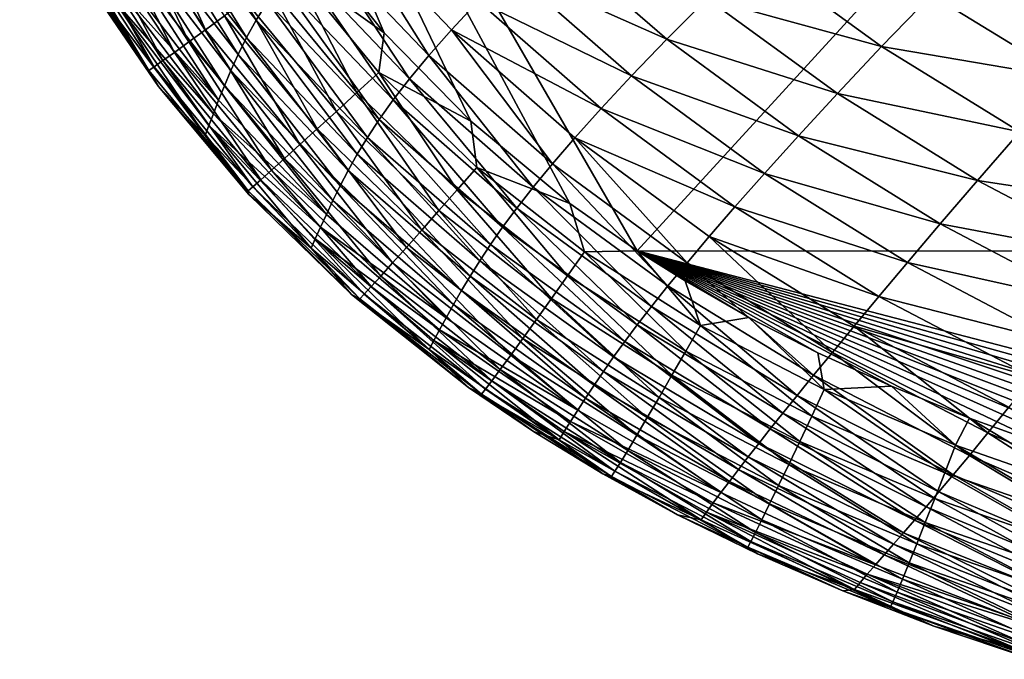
# Model space of a CAD drawing. Header units: metres. Extents: x -104 to 104, y -68 to 90.
# Tile 1 of 256: x -103.04 to -98.25, y 37.81 to 40.92. Entities that reach past the tile are written whole.
import ezdxf

# ---------------------------------------------------------------- set-up
doc = ezdxf.new("R2010")
doc.units = ezdxf.units.M
doc.layers.add('solid_FIT-BATH-153_SW0002', color=7, linetype='CONTINUOUS')

msp = doc.modelspace()

# ---------------------------------------------------------------- linework, layer by layer
at = {"layer": 'solid_FIT-BATH-153_SW0002'}
for points in [[(-103.038216, 44.994091, 16.791105), (-100.364395, 40.026451, 16.770306), (-100.03669, 39.797356, 16.765186)], [(-95.280121, 44.993069, 16.665369), (-103.038216, 44.994091, 16.791105), (-100.03669, 39.797356, 16.765186)], [(-103.038216, 44.994091, 16.791105), (-100.845375, 40.426582, 16.777548), (-100.364395, 40.026451, 16.770306)], [(-103.038216, 44.994091, 16.791105), (-101.267403, 40.855774, 16.783504), (-100.845375, 40.426582, 16.777548)], [(-103.038216, 44.994091, 16.791105), (-101.643272, 41.330116, 16.78828), (-101.267403, 40.855774, 16.783504)], [(-95.280121, 44.993069, 16.665369), (-100.03669, 39.797356, 16.765186), (-92.533394, 39.791527, 16.643263)], [(-102.31881, 41.626659, -4.412548), (-101.888649, 40.917351, -2.8502), (-102.371185, 41.536411, -2.840956)], [(-102.31881, 41.626659, -4.412548), (-101.833771, 41.006664, -4.423622), (-101.888649, 40.917351, -2.8502)], [(-102.534958, 41.479733, 16.551115), (-102.13533, 40.870811, 16.546461), (-102.436287, 41.537014, 16.63578)], [(-102.13533, 40.870811, 16.546461), (-102.043198, 40.937996, 16.63125), (-102.436287, 41.537014, 16.63578)], [(-102.371185, 41.536411, -2.840956), (-101.935333, 40.83263, -1.178456), (-102.414864, 41.450207, -1.170857)], [(-102.371185, 41.536411, -2.840956), (-101.888649, 40.917351, -2.8502), (-101.935333, 40.83263, -1.178456)], [(-102.622238, 41.429207, 16.45141), (-102.21685, 40.811584, 16.446646), (-102.534958, 41.479733, 16.551115)], [(-102.21685, 40.811584, 16.446646), (-102.13533, 40.870811, 16.546461), (-102.534958, 41.479733, 16.551115)], [(-102.414864, 41.450207, -1.170857), (-101.975815, 40.751408, 0.593283), (-102.451942, 41.367142, 0.59943)], [(-102.414864, 41.450207, -1.170857), (-101.935333, 40.83263, -1.178456), (-101.975815, 40.751408, 0.593283)], [(-101.484871, 41.440636, -9.773919), (-101.050568, 40.745869, -8.591934), (-101.59626, 41.317554, -8.573804)], [(-101.484871, 41.440636, -9.773919), (-100.939972, 40.871277, -9.794587), (-101.050568, 40.745869, -8.591934)], [(-100.810158, 41.010426, -10.909739), (-100.939972, 40.871277, -9.794587), (-101.484871, 41.440636, -9.773919)], [(-102.696701, 41.386253, 16.338289), (-102.286438, 40.76128, 16.333426), (-102.622238, 41.429207, 16.45141)], [(-102.286438, 40.76128, 16.333426), (-102.21685, 40.811584, 16.446646), (-102.622238, 41.429207, 16.45141)], [(-102.801537, 41.326359, 16.078276), (-102.384506, 40.69128, 16.073261), (-102.756943, 41.3517, 16.213371)], [(-102.756943, 41.3517, 16.213371), (-102.342758, 40.72086, 16.208422), (-102.696701, 41.386253, 16.338289)], [(-102.384506, 40.69128, 16.073261), (-102.342758, 40.72086, 16.208422), (-102.756943, 41.3517, 16.213371)], [(-102.342758, 40.72086, 16.208422), (-102.286438, 40.76128, 16.333426), (-102.696701, 41.386253, 16.338289)], [(-102.451942, 41.367142, 0.59943), (-102.011375, 40.673485, 2.466061), (-102.483841, 41.287182, 2.470972)], [(-102.451942, 41.367142, 0.59943), (-101.975815, 40.751408, 0.593283), (-102.011375, 40.673485, 2.466061)], [(-102.829063, 41.31105, 15.934624), (-102.410339, 40.673508, 15.929563), (-102.801537, 41.326359, 16.078276)], [(-102.766052, 41.18565, 15.783515), (-102.410339, 40.673508, 15.929563), (-102.829063, 41.31105, 15.934624)], [(-102.410339, 40.673508, 15.929563), (-102.384506, 40.69128, 16.073261), (-102.801537, 41.326359, 16.078276)], [(-101.71637, 41.177696, 16.77923), (-101.267403, 40.855774, 16.783504), (-101.643272, 41.330116, 16.78828)], [(-101.59626, 41.317554, -8.573804), (-101.144386, 40.632572, -7.299209), (-101.689941, 41.205223, -7.283437)], [(-101.59626, 41.317554, -8.573804), (-101.050568, 40.745869, -8.591934), (-101.144386, 40.632572, -7.299209)], [(-100.48291, 41.336277, -12.888273), (-99.893822, 40.825092, -12.917163), (-100.65863, 41.16489, -11.940072)], [(-99.697624, 41.023067, -13.788535), (-99.893822, 40.825092, -12.917163), (-100.48291, 41.336277, -12.888273)], [(-102.483841, 41.287182, 2.470972), (-102.043137, 40.598866, 4.440826), (-102.51178, 41.210491, 4.444737)], [(-102.483841, 41.287182, 2.470972), (-102.011375, 40.673485, 2.466061), (-102.043137, 40.598866, 4.440826)], [(-102.51178, 41.210491, 4.444737), (-102.071602, 40.528347, 6.518339), (-102.536453, 41.137989, 6.521479)], [(-102.51178, 41.210491, 4.444737), (-102.043137, 40.598866, 4.440826), (-102.071602, 40.528347, 6.518339)], [(-101.689941, 41.205223, -7.283437), (-101.223724, 40.529655, -5.914306), (-101.768326, 41.102108, -5.900706)], [(-101.689941, 41.205223, -7.283437), (-101.144386, 40.632572, -7.299209), (-101.223724, 40.529655, -5.914306)], [(-99.474007, 41.242584, -14.582956), (-98.849403, 40.788864, -14.616604), (-99.697624, 41.023067, -13.788535)], [(-98.606941, 41.040806, -15.338607), (-98.849403, 40.788864, -14.616604), (-99.474007, 41.242584, -14.582956)], [(-102.766052, 41.18565, 15.783515), (-102.363922, 40.594528, 15.778583), (-102.410339, 40.673508, 15.929563)], [(-102.591995, 40.962463, 13.375382), (-102.363922, 40.594528, 15.778583), (-102.766052, 41.18565, 15.783515)], [(-101.83239, 41.0924, 16.749258), (-101.399048, 40.566002, 16.743547), (-101.71637, 41.177696, 16.77923)], [(-101.71637, 41.177696, 16.77923), (-101.293037, 40.663441, 16.773685), (-101.267403, 40.855774, 16.783504)], [(-101.399048, 40.566002, 16.743547), (-101.293037, 40.663441, 16.773685), (-101.71637, 41.177696, 16.77923)], [(-100.65863, 41.16489, -11.940072), (-100.064743, 40.647499, -11.966266), (-100.810158, 41.010426, -10.909739)], [(-99.893822, 40.825092, -12.917163), (-100.064743, 40.647499, -11.966266), (-100.65863, 41.16489, -11.940072)], [(-102.536453, 41.137989, 6.521479), (-102.071602, 40.528347, 6.518339), (-102.55822, 41.070957, 8.701846)], [(-102.55822, 41.070957, 8.701846), (-102.096985, 40.463093, 8.699271), (-102.577019, 41.011391, 10.986369)], [(-102.071602, 40.528347, 6.518339), (-102.096985, 40.463093, 8.699271), (-102.55822, 41.070957, 8.701846)], [(-101.94178, 41.01218, 16.69939), (-101.499031, 40.474388, 16.693535), (-101.83239, 41.0924, 16.749258)], [(-101.768326, 41.102108, -5.900706), (-101.290848, 40.435379, -4.435231), (-101.833771, 41.006664, -4.423622)], [(-101.499031, 40.474388, 16.693535), (-101.399048, 40.566002, 16.743547), (-101.83239, 41.0924, 16.749258)], [(-101.768326, 41.102108, -5.900706), (-101.223724, 40.529655, -5.914306), (-101.290848, 40.435379, -4.435231)], [(-102.577019, 41.011391, 10.986369), (-102.13662, 40.357254, 13.373617), (-102.591995, 40.962463, 13.375382)], [(-102.577019, 41.011391, 10.986369), (-102.119019, 40.405022, 10.984212), (-102.13662, 40.357254, 13.373617)], [(-102.096985, 40.463093, 8.699271), (-102.119019, 40.405022, 10.984212), (-102.577019, 41.011391, 10.986369)], [(-102.043198, 40.937996, 16.63125), (-101.591766, 40.389687, 16.625273), (-101.94178, 41.01218, 16.69939)], [(-101.591766, 40.389687, 16.625273), (-101.499031, 40.474388, 16.693535), (-101.94178, 41.01218, 16.69939)], [(-100.810158, 41.010426, -10.909739), (-100.212746, 40.488556, -10.933232), (-100.939972, 40.871277, -9.794587)], [(-100.064743, 40.647499, -11.966266), (-100.212746, 40.488556, -10.933232), (-100.810158, 41.010426, -10.909739)], [(-99.697624, 41.023067, -13.788535), (-99.064468, 40.560452, -13.819736), (-99.893822, 40.825092, -12.917163)], [(-98.849403, 40.788864, -14.616604), (-99.064468, 40.560452, -13.819736), (-99.697624, 41.023067, -13.788535)], [(-98.606941, 41.040806, -15.338607), (-97.94619, 40.635822, -15.373417), (-98.849403, 40.788864, -14.616604)], [(-97.687859, 40.922585, -16.02429), (-97.94619, 40.635822, -15.373417), (-98.606941, 41.040806, -15.338607)], [(-102.591995, 40.962463, 13.375382), (-102.13662, 40.357254, 13.373617), (-102.363922, 40.594528, 15.778583)], [(-101.833771, 41.006664, -4.423622), (-101.34803, 40.348, -2.859993), (-101.888649, 40.917351, -2.8502)], [(-101.833771, 41.006664, -4.423622), (-101.290848, 40.435379, -4.435231), (-101.34803, 40.348, -2.859993)], [(-102.13533, 40.870811, 16.546461), (-101.676048, 40.312996, 16.54038), (-102.043198, 40.937996, 16.63125)], [(-101.676048, 40.312996, 16.54038), (-101.591766, 40.389687, 16.625273), (-102.043198, 40.937996, 16.63125)], [(-101.888649, 40.917351, -2.8502), (-101.39753, 40.26577, -1.186602), (-101.935333, 40.83263, -1.178456)], [(-101.888649, 40.917351, -2.8502), (-101.34803, 40.348, -2.859993), (-101.39753, 40.26577, -1.186602)], [(-102.21685, 40.811584, 16.446646), (-101.750664, 40.245415, 16.440483), (-102.13533, 40.870811, 16.546461)], [(-101.750664, 40.245415, 16.440483), (-101.676048, 40.312996, 16.54038), (-102.13533, 40.870811, 16.546461)], [(-100.939972, 40.871277, -9.794587), (-100.449554, 40.219711, -8.610298), (-101.050568, 40.745869, -8.591934)], [(-100.939972, 40.871277, -9.794587), (-100.340218, 40.346531, -9.815448), (-100.449554, 40.219711, -8.610298)], [(-100.212746, 40.488556, -10.933232), (-100.340218, 40.346531, -9.815448), (-100.939972, 40.871277, -9.794587)], [(-101.935333, 40.83263, -1.178456), (-101.441238, 40.187405, 0.586609), (-101.975815, 40.751408, 0.593283)], [(-101.935333, 40.83263, -1.178456), (-101.39753, 40.26577, -1.186602), (-101.441238, 40.187405, 0.586609)], [(-101.293037, 40.663441, 16.773685), (-100.845375, 40.426582, 16.777548), (-101.267403, 40.855774, 16.783504)], [(-99.893822, 40.825092, -12.917163), (-99.253677, 40.35548, -12.945748), (-100.064743, 40.647499, -11.966266)], [(-99.064468, 40.560452, -13.819736), (-99.253677, 40.35548, -12.945748), (-99.893822, 40.825092, -12.917163)], [(-102.286438, 40.76128, 16.333426), (-101.8144, 40.188038, 16.327206), (-102.21685, 40.811584, 16.446646)], [(-101.8144, 40.188038, 16.327206), (-101.750664, 40.245415, 16.440483), (-102.21685, 40.811584, 16.446646)], [(-98.849403, 40.788864, -14.616604), (-98.177475, 40.374279, -14.649368), (-99.064468, 40.560452, -13.819736)], [(-97.94619, 40.635822, -15.373417), (-98.177475, 40.374279, -14.649368), (-98.849403, 40.788864, -14.616604)], [(-102.384506, 40.69128, 16.073261), (-101.904411, 40.108288, 16.066994), (-102.342758, 40.72086, 16.208422)], [(-102.342758, 40.72086, 16.208422), (-101.866058, 40.141964, 16.202168), (-102.286438, 40.76128, 16.333426)], [(-101.904411, 40.108288, 16.066994), (-101.866058, 40.141964, 16.202168), (-102.342758, 40.72086, 16.208422)], [(-101.866058, 40.141964, 16.202168), (-101.8144, 40.188038, 16.327206), (-102.286438, 40.76128, 16.333426)], [(-101.975815, 40.751408, 0.593283), (-101.480301, 40.112534, 2.460661), (-102.011375, 40.673485, 2.466061)], [(-101.975815, 40.751408, 0.593283), (-101.441238, 40.187405, 0.586609), (-101.480301, 40.112534, 2.460661)], [(-101.050568, 40.745869, -8.591934), (-100.543091, 40.106331, -7.315273), (-101.144386, 40.632572, -7.299209)], [(-101.050568, 40.745869, -8.591934), (-100.449554, 40.219711, -8.610298), (-100.543091, 40.106331, -7.315273)], [(-102.410339, 40.673508, 15.929563), (-101.928253, 40.088104, 15.923308), (-102.384506, 40.69128, 16.073261)], [(-102.363922, 40.594528, 15.778583), (-101.928253, 40.088104, 15.923308), (-102.410339, 40.673508, 15.929563)], [(-101.928253, 40.088104, 15.923308), (-101.904411, 40.108288, 16.066994), (-102.384506, 40.69128, 16.073261)], [(-102.011375, 40.673485, 2.466061), (-101.515709, 40.040997, 4.436479), (-102.043137, 40.598866, 4.440826)], [(-102.011375, 40.673485, 2.466061), (-101.480301, 40.112534, 2.460661), (-101.515709, 40.040997, 4.436479)], [(-101.399048, 40.566002, 16.743547), (-100.911499, 40.093536, 16.736483), (-101.293037, 40.663441, 16.773685)], [(-101.293037, 40.663441, 16.773685), (-100.816803, 40.201744, 16.766798), (-100.845375, 40.426582, 16.777548)], [(-100.911499, 40.093536, 16.736483), (-100.816803, 40.201744, 16.766798), (-101.293037, 40.663441, 16.773685)], [(-101.144386, 40.632572, -7.299209), (-100.623024, 40.004482, -5.928262), (-101.223724, 40.529655, -5.914306)], [(-101.144386, 40.632572, -7.299209), (-100.543091, 40.106331, -7.315273), (-100.623024, 40.004482, -5.928262)], [(-100.064743, 40.647499, -11.966266), (-99.419067, 40.172695, -11.992191), (-100.212746, 40.488556, -10.933232)], [(-99.253677, 40.35548, -12.945748), (-99.419067, 40.172695, -11.992191), (-100.064743, 40.647499, -11.966266)], [(-102.363922, 40.594528, 15.778583), (-101.923988, 40.070419, 15.77289), (-101.928253, 40.088104, 15.923308)], [(-102.13662, 40.357254, 13.373617), (-101.923988, 40.070419, 15.77289), (-102.363922, 40.594528, 15.778583)], [(-102.043137, 40.598866, 4.440826), (-101.547821, 39.973438, 6.514826), (-102.071602, 40.528347, 6.518339)], [(-102.043137, 40.598866, 4.440826), (-101.515709, 40.040997, 4.436479), (-101.547821, 39.973438, 6.514826)], [(-101.499031, 40.474388, 16.693535), (-101.000847, 39.991802, 16.686331), (-101.399048, 40.566002, 16.743547)], [(-101.000847, 39.991802, 16.686331), (-100.911499, 40.093536, 16.736483), (-101.399048, 40.566002, 16.743547)], [(-101.223724, 40.529655, -5.914306), (-100.69149, 39.912228, -4.44726), (-101.290848, 40.435379, -4.435231)], [(-101.223724, 40.529655, -5.914306), (-100.623024, 40.004482, -5.928262), (-100.69149, 39.912228, -4.44726)], [(-99.064468, 40.560452, -13.819736), (-98.383087, 40.138153, -13.850078), (-99.253677, 40.35548, -12.945748)], [(-98.177475, 40.374279, -14.649368), (-98.383087, 40.138153, -13.850078), (-99.064468, 40.560452, -13.819736)], [(-102.071602, 40.528347, 6.518339), (-101.547821, 39.973438, 6.514826), (-102.096985, 40.463093, 8.699271)], [(-100.212746, 40.488556, -10.933232), (-99.562897, 40.010227, -10.956517), (-100.340218, 40.346531, -9.815448)], [(-99.419067, 40.172695, -11.992191), (-99.562897, 40.010227, -10.956517), (-100.212746, 40.488556, -10.933232)], [(-102.096985, 40.463093, 8.699271), (-101.576675, 39.910892, 8.696391), (-102.119019, 40.405022, 10.984212)], [(-101.547821, 39.973438, 6.514826), (-101.576675, 39.910892, 8.696391), (-102.096985, 40.463093, 8.699271)], [(-101.591766, 40.389687, 16.625273), (-101.083778, 39.897758, 16.617964), (-101.499031, 40.474388, 16.693535)], [(-101.083778, 39.897758, 16.617964), (-101.000847, 39.991802, 16.686331), (-101.499031, 40.474388, 16.693535)], [(-101.290848, 40.435379, -4.435231), (-100.750656, 39.827621, -2.870258), (-101.34803, 40.348, -2.859993)], [(-101.290848, 40.435379, -4.435231), (-100.69149, 39.912228, -4.44726), (-100.750656, 39.827621, -2.870258)], [(-102.119019, 40.405022, 10.984212), (-101.621956, 39.809227, 13.371684), (-102.13662, 40.357254, 13.373617)], [(-102.119019, 40.405022, 10.984212), (-101.601807, 39.855145, 10.981818), (-101.621956, 39.809227, 13.371684)], [(-101.576675, 39.910892, 8.696391), (-101.601807, 39.855145, 10.981818), (-102.119019, 40.405022, 10.984212)], [(-101.676048, 40.312996, 16.54038), (-101.159195, 39.812614, 16.533003), (-101.591766, 40.389687, 16.625273)], [(-101.159195, 39.812614, 16.533003), (-101.083778, 39.897758, 16.617964), (-101.591766, 40.389687, 16.625273)], [(-100.816803, 40.201744, 16.766798), (-100.364395, 40.026451, 16.770306), (-100.845375, 40.426582, 16.777548)], [(-102.13662, 40.357254, 13.373617), (-101.621956, 39.809227, 13.371684), (-101.923988, 40.070419, 15.77289)], [(-101.34803, 40.348, -2.859993), (-100.802673, 39.74873, -1.195251), (-101.39753, 40.26577, -1.186602)], [(-101.34803, 40.348, -2.859993), (-100.750656, 39.827621, -2.870258), (-100.802673, 39.74873, -1.195251)], [(-100.340218, 40.346531, -9.815448), (-99.79496, 39.738838, -8.628637), (-100.449554, 40.219711, -8.610298)], [(-100.340218, 40.346531, -9.815448), (-99.687431, 39.866222, -9.836183), (-99.79496, 39.738838, -8.628637)], [(-99.562897, 40.010227, -10.956517), (-99.687431, 39.866222, -9.836183), (-100.340218, 40.346531, -9.815448)], [(-99.253677, 40.35548, -12.945748), (-98.564468, 39.927292, -12.973534), (-99.419067, 40.172695, -11.992191)], [(-98.383087, 40.138153, -13.850078), (-98.564468, 39.927292, -12.973534), (-99.253677, 40.35548, -12.945748)], [(-98.177475, 40.374279, -14.649368), (-97.461449, 39.998093, -14.680662), (-98.383087, 40.138153, -13.850078)], [(-101.750664, 40.245415, 16.440483), (-101.226021, 39.737595, 16.433069), (-101.676048, 40.312996, 16.54038)], [(-101.226021, 39.737595, 16.433069), (-101.159195, 39.812614, 16.533003), (-101.676048, 40.312996, 16.54038)], [(-101.8144, 40.188038, 16.327206), (-101.28318, 39.673904, 16.319786), (-101.750664, 40.245415, 16.440483)], [(-101.28318, 39.673904, 16.319786), (-101.226021, 39.737595, 16.433069), (-101.750664, 40.245415, 16.440483)], [(-101.39753, 40.26577, -1.186602), (-100.849304, 39.674076, 0.579428), (-101.441238, 40.187405, 0.586609)], [(-101.39753, 40.26577, -1.186602), (-100.802673, 39.74873, -1.195251), (-100.849304, 39.674076, 0.579428)], [(-100.911499, 40.093536, 16.736483), (-100.376236, 39.674923, 16.728268), (-100.816803, 40.201744, 16.766798)], [(-100.816803, 40.201744, 16.766798), (-100.293327, 39.792171, 16.75876), (-100.364395, 40.026451, 16.770306)], [(-100.376236, 39.674923, 16.728268), (-100.293327, 39.792171, 16.75876), (-100.816803, 40.201744, 16.766798)], [(-100.449554, 40.219711, -8.610298), (-99.887726, 39.626171, -7.331423), (-100.543091, 40.106331, -7.315273)], [(-100.449554, 40.219711, -8.610298), (-99.79496, 39.738838, -8.628637), (-99.887726, 39.626171, -7.331423)], [(-101.866058, 40.141964, 16.202168), (-101.329575, 39.622768, 16.194773), (-101.8144, 40.188038, 16.327206)], [(-101.329575, 39.622768, 16.194773), (-101.28318, 39.673904, 16.319786), (-101.8144, 40.188038, 16.327206)], [(-101.441238, 40.187405, 0.586609), (-100.891586, 39.603115, 2.454775), (-101.480301, 40.112534, 2.460661)], [(-101.441238, 40.187405, 0.586609), (-100.849304, 39.674076, 0.579428), (-100.891586, 39.603115, 2.454775)], [(-99.419067, 40.172695, -11.992191), (-98.723572, 39.740334, -12.017409), (-99.562897, 40.010227, -10.956517)], [(-98.564468, 39.927292, -12.973534), (-98.723572, 39.740334, -12.017409), (-99.419067, 40.172695, -11.992191)], [(-101.928253, 40.088104, 15.923308), (-101.385757, 39.563007, 15.916047), (-101.904411, 40.108288, 16.066994)], [(-101.904411, 40.108288, 16.066994), (-101.364128, 39.5854, 16.059652), (-101.866058, 40.141964, 16.202168)], [(-101.385757, 39.563007, 15.916047), (-101.364128, 39.5854, 16.059652), (-101.904411, 40.108288, 16.066994)], [(-101.364128, 39.5854, 16.059652), (-101.329575, 39.622768, 16.194773), (-101.866058, 40.141964, 16.202168)], [(-101.480301, 40.112534, 2.460661), (-100.930359, 39.535511, 4.431687), (-101.515709, 40.040997, 4.436479)], [(-101.480301, 40.112534, 2.460661), (-100.891586, 39.603115, 2.454775), (-100.930359, 39.535511, 4.431687)], [(-100.543091, 40.106331, -7.315273), (-99.967781, 39.526134, -5.942419), (-100.623024, 40.004482, -5.928262)], [(-100.543091, 40.106331, -7.315273), (-99.887726, 39.626171, -7.331423), (-99.967781, 39.526134, -5.942419)], [(-98.383087, 40.138153, -13.850078), (-97.656715, 39.755474, -13.879025), (-98.564468, 39.927292, -12.973534)], [(-97.461449, 39.998093, -14.680662), (-97.656715, 39.755474, -13.879025), (-98.383087, 40.138153, -13.850078)], [(-101.425438, 39.585011, 15.766311), (-101.385757, 39.563007, 15.916047), (-101.928253, 40.088104, 15.923308)], [(-101.923988, 40.070419, 15.77289), (-101.425438, 39.585011, 15.766311), (-101.928253, 40.088104, 15.923308)], [(-101.621956, 39.809227, 13.371684), (-101.425438, 39.585011, 15.766311), (-101.923988, 40.070419, 15.77289)], [(-101.000847, 39.991802, 16.686331), (-100.454521, 39.564693, 16.677988), (-100.911499, 40.093536, 16.736483)], [(-100.454521, 39.564693, 16.677988), (-100.376236, 39.674923, 16.728268), (-100.911499, 40.093536, 16.736483)], [(-101.515709, 40.040997, 4.436479), (-100.965836, 39.471748, 6.510927), (-101.547821, 39.973438, 6.514826)], [(-101.515709, 40.040997, 4.436479), (-100.930359, 39.535511, 4.431687), (-100.965836, 39.471748, 6.510927)], [(-100.623024, 40.004482, -5.928262), (-100.037163, 39.436607, -4.459595), (-100.69149, 39.912228, -4.44726)], [(-100.623024, 40.004482, -5.928262), (-99.967781, 39.526134, -5.942419), (-100.037163, 39.436607, -4.459595)], [(-100.293327, 39.792171, 16.75876), (-100.03669, 39.797356, 16.765186), (-100.364395, 40.026451, 16.770306)], [(-99.562897, 40.010227, -10.956517), (-98.862511, 39.575291, -10.979218), (-99.687431, 39.866222, -9.836183)], [(-98.723572, 39.740334, -12.017409), (-98.862511, 39.575291, -10.979218), (-99.562897, 40.010227, -10.956517)], [(-101.547821, 39.973438, 6.514826), (-100.965836, 39.471748, 6.510927), (-101.576675, 39.910892, 8.696391)], [(-101.083778, 39.897758, 16.617964), (-100.527237, 39.462791, 16.609543), (-101.000847, 39.991802, 16.686331)], [(-100.527237, 39.462791, 16.609543), (-100.454521, 39.564693, 16.677988), (-101.000847, 39.991802, 16.686331)], [(-101.576675, 39.910892, 8.696391), (-100.997887, 39.412697, 8.693193), (-101.601807, 39.855145, 10.981818)], [(-100.965836, 39.471748, 6.510927), (-100.997887, 39.412697, 8.693193), (-101.576675, 39.910892, 8.696391)], [(-100.69149, 39.912228, -4.44726), (-100.097893, 39.355473, -2.880918), (-100.750656, 39.827621, -2.870258)], [(-100.69149, 39.912228, -4.44726), (-100.037163, 39.436607, -4.459595), (-100.097893, 39.355473, -2.880918)], [(-98.564468, 39.927292, -12.973534), (-97.829453, 39.539848, -13.000042), (-98.723572, 39.740334, -12.017409)], [(-97.656715, 39.755474, -13.879025), (-97.829453, 39.539848, -13.000042), (-98.564468, 39.927292, -12.973534)], [(-101.159195, 39.812614, 16.533003), (-100.593422, 39.370537, 16.524548), (-101.083778, 39.897758, 16.617964)], [(-100.593422, 39.370537, 16.524548), (-100.527237, 39.462791, 16.609543), (-101.083778, 39.897758, 16.617964)], [(-99.687431, 39.866222, -9.836183), (-99.088577, 39.30299, -8.646693), (-99.79496, 39.738838, -8.628637)], [(-99.687431, 39.866222, -9.836183), (-98.983452, 39.430164, -9.856476), (-99.088577, 39.30299, -8.646693)], [(-98.862511, 39.575291, -10.979218), (-98.983452, 39.430164, -9.856476), (-99.687431, 39.866222, -9.836183)], [(-101.601807, 39.855145, 10.981818), (-101.048416, 39.316532, 13.369586), (-101.621956, 39.809227, 13.371684)], [(-101.601807, 39.855145, 10.981818), (-101.025902, 39.360001, 10.979183), (-101.048416, 39.316532, 13.369586)], [(-100.997887, 39.412697, 8.693193), (-101.025902, 39.360001, 10.979183), (-101.601807, 39.855145, 10.981818)], [(-101.226021, 39.737595, 16.433069), (-100.652145, 39.289238, 16.424622), (-101.159195, 39.812614, 16.533003)], [(-100.652145, 39.289238, 16.424622), (-100.593422, 39.370537, 16.524548), (-101.159195, 39.812614, 16.533003)], [(-100.750656, 39.827621, -2.870258), (-100.152008, 39.280605, -1.204358), (-100.802673, 39.74873, -1.195251)], [(-100.750656, 39.827621, -2.870258), (-100.097893, 39.355473, -2.880918), (-100.152008, 39.280605, -1.204358)], [(-101.621956, 39.809227, 13.371684), (-101.048416, 39.316532, 13.369586), (-101.425438, 39.585011, 15.766311)], [(-100.376236, 39.674923, 16.728268), (-99.800728, 39.309116, 16.719126), (-100.293327, 39.792171, 16.75876)], [(-100.293327, 39.792171, 16.75876), (-99.729164, 39.433426, 16.749781), (-100.03669, 39.797356, 16.765186)], [(-99.800728, 39.309116, 16.719126), (-99.729164, 39.433426, 16.749781), (-100.293327, 39.792171, 16.75876)], [(-100.03669, 39.797356, 16.765186), (-93.372231, 37.948044, 16.65774), (-92.734192, 37.89291, 16.647928)], [(-92.533394, 39.791527, 16.643263), (-100.03669, 39.797356, 16.765186), (-92.734192, 37.89291, 16.647928)], [(-100.03669, 39.797356, 16.765186), (-93.982941, 38.011295, 16.667244), (-93.372231, 37.948044, 16.65774)], [(-100.03669, 39.797356, 16.765186), (-94.56675, 38.082397, 16.67643), (-93.982941, 38.011295, 16.667244)], [(-100.03669, 39.797356, 16.765186), (-95.126854, 38.162262, 16.685333), (-94.56675, 38.082397, 16.67643)], [(-100.03669, 39.797356, 16.765186), (-95.665283, 38.251411, 16.693968), (-95.126854, 38.162262, 16.685333)], [(-100.03669, 39.797356, 16.765186), (-96.180786, 38.349491, 16.702299), (-95.665283, 38.251411, 16.693968)], [(-100.03669, 39.797356, 16.765186), (-96.673744, 38.456951, 16.71032), (-96.180786, 38.349491, 16.702299)], [(-100.03669, 39.797356, 16.765186), (-97.144577, 38.574242, 16.718018), (-96.673744, 38.456951, 16.71032)], [(-100.03669, 39.797356, 16.765186), (-97.593132, 38.701241, 16.725378), (-97.144577, 38.574242, 16.718018)], [(-100.03669, 39.797356, 16.765186), (-98.019051, 38.837517, 16.732382), (-97.593132, 38.701241, 16.725378)], [(-100.03669, 39.797356, 16.765186), (-98.422043, 38.983017, 16.73901), (-98.019051, 38.837517, 16.732382)], [(-100.03669, 39.797356, 16.765186), (-98.802238, 39.138149, 16.745249), (-98.422043, 38.983017, 16.73901)], [(-100.03669, 39.797356, 16.765186), (-99.159691, 39.301483, 16.751089), (-98.802238, 39.138149, 16.745249)], [(-100.03669, 39.797356, 16.765186), (-99.493996, 39.471947, 16.756516), (-99.159691, 39.301483, 16.751089)], [(-100.03669, 39.797356, 16.765186), (-99.804573, 39.650318, 16.761503), (-99.493996, 39.471947, 16.756516)], [(-99.729164, 39.433426, 16.749781), (-99.804573, 39.650318, 16.761503), (-100.03669, 39.797356, 16.765186)], [(-101.28318, 39.673904, 16.319786), (-100.702438, 39.220215, 16.31138), (-101.226021, 39.737595, 16.433069)], [(-100.702438, 39.220215, 16.31138), (-100.652145, 39.289238, 16.424622), (-101.226021, 39.737595, 16.433069)], [(-100.802673, 39.74873, -1.195251), (-100.201157, 39.21035, 0.571761), (-100.849304, 39.674076, 0.579428)], [(-100.802673, 39.74873, -1.195251), (-100.152008, 39.280605, -1.204358), (-100.201157, 39.21035, 0.571761)], [(-99.79496, 39.738838, -8.628637), (-99.179993, 39.191723, -7.347453), (-99.887726, 39.626171, -7.331423)], [(-99.79496, 39.738838, -8.628637), (-99.088577, 39.30299, -8.646693), (-99.179993, 39.191723, -7.347453)], [(-98.723572, 39.740334, -12.017409), (-97.981483, 39.349735, -12.041505), (-98.862511, 39.575291, -10.979218)], [(-97.829453, 39.539848, -13.000042), (-97.981483, 39.349735, -12.041505), (-98.723572, 39.740334, -12.017409)], [(-101.329575, 39.622768, 16.194773), (-100.743362, 39.16478, 16.186445), (-101.28318, 39.673904, 16.319786)], [(-100.743362, 39.16478, 16.186445), (-100.702438, 39.220215, 16.31138), (-101.28318, 39.673904, 16.319786)], [(-100.849304, 39.674076, 0.579428), (-100.246231, 39.14399, 2.448406), (-100.891586, 39.603115, 2.454775)], [(-100.849304, 39.674076, 0.579428), (-100.201157, 39.21035, 0.571761), (-100.246231, 39.14399, 2.448406)], [(-100.454521, 39.564693, 16.677988), (-99.868355, 39.192238, 16.668745), (-100.376236, 39.674923, 16.728268)], [(-99.868355, 39.192238, 16.668745), (-99.800728, 39.309116, 16.719126), (-100.376236, 39.674923, 16.728268)], [(-101.364128, 39.5854, 16.059652), (-100.773972, 39.124249, 16.051434), (-101.329575, 39.622768, 16.194773)], [(-100.773972, 39.124249, 16.051434), (-100.743362, 39.16478, 16.186445), (-101.329575, 39.622768, 16.194773)], [(-99.887726, 39.626171, -7.331423), (-99.259628, 39.094124, -5.956618), (-99.967781, 39.526134, -5.942419)], [(-99.887726, 39.626171, -7.331423), (-99.179993, 39.191723, -7.347453), (-99.259628, 39.094124, -5.956618)], [(-99.729164, 39.433426, 16.749781), (-99.493996, 39.471947, 16.756516), (-99.804573, 39.650318, 16.761503)], [(-101.425438, 39.585011, 15.766311), (-100.856323, 39.132572, 15.758689), (-101.385757, 39.563007, 15.916047)], [(-101.048416, 39.316532, 13.369586), (-100.856323, 39.132572, 15.758689), (-101.425438, 39.585011, 15.766311)], [(-101.385757, 39.563007, 15.916047), (-100.793297, 39.099934, 15.907962), (-101.364128, 39.5854, 16.059652)], [(-100.793297, 39.099934, 15.907962), (-100.773972, 39.124249, 16.051434), (-101.364128, 39.5854, 16.059652)], [(-100.891586, 39.603115, 2.454775), (-100.287949, 39.081017, 4.426443), (-100.930359, 39.535511, 4.431687)], [(-100.891586, 39.603115, 2.454775), (-100.246231, 39.14399, 2.448406), (-100.287949, 39.081017, 4.426443)], [(-98.862511, 39.575291, -10.979218), (-98.114822, 39.183014, -11.000979), (-98.983452, 39.430164, -9.856476)], [(-97.981483, 39.349735, -12.041505), (-98.114822, 39.183014, -11.000979), (-98.862511, 39.575291, -10.979218)], [(-100.856323, 39.132572, 15.758689), (-100.793297, 39.099934, 15.907962), (-101.385757, 39.563007, 15.916047)], [(-100.930359, 39.535511, 4.431687), (-100.326385, 39.021736, 6.50663), (-100.965836, 39.471748, 6.510927)], [(-100.930359, 39.535511, 4.431687), (-100.287949, 39.081017, 4.426443), (-100.326385, 39.021736, 6.50663)], [(-100.527237, 39.462791, 16.609543), (-99.931229, 39.084187, 16.600248), (-100.454521, 39.564693, 16.677988)], [(-99.931229, 39.084187, 16.600248), (-99.868355, 39.192238, 16.668745), (-100.454521, 39.564693, 16.677988)], [(-99.967781, 39.526134, -5.942419), (-99.329391, 39.007904, -4.472122), (-100.037163, 39.436607, -4.459595)], [(-99.967781, 39.526134, -5.942419), (-99.259628, 39.094124, -5.956618), (-99.329391, 39.007904, -4.472122)], [(-100.965836, 39.471748, 6.510927), (-100.326385, 39.021736, 6.50663), (-100.997887, 39.412697, 8.693193)], [(-100.593422, 39.370537, 16.524548), (-99.988525, 38.986347, 16.515253), (-100.527237, 39.462791, 16.609543)], [(-99.988525, 38.986347, 16.515253), (-99.931229, 39.084187, 16.600248), (-100.527237, 39.462791, 16.609543)], [(-100.037163, 39.436607, -4.459595), (-99.391167, 38.930779, -2.891896), (-100.097893, 39.355473, -2.880918)], [(-100.037163, 39.436607, -4.459595), (-99.329391, 39.007904, -4.472122), (-99.391167, 38.930779, -2.891896)], [(-99.800728, 39.309116, 16.719126), (-99.18914, 38.992344, 16.709215), (-99.729164, 39.433426, 16.749781)], [(-99.729164, 39.433426, 16.749781), (-99.127991, 39.121834, 16.740009), (-99.493996, 39.471947, 16.756516)], [(-99.18914, 38.992344, 16.709215), (-99.127991, 39.121834, 16.740009), (-99.729164, 39.433426, 16.749781)], [(-99.127991, 39.121834, 16.740009), (-99.159691, 39.301483, 16.751089), (-99.493996, 39.471947, 16.756516)], [(-98.983452, 39.430164, -9.856476), (-98.333549, 38.911289, -8.664219), (-99.088577, 39.30299, -8.646693)], [(-98.983452, 39.430164, -9.856476), (-98.231491, 39.037563, -9.87603), (-98.333549, 38.911289, -8.664219)], [(-98.114822, 39.183014, -11.000979), (-98.231491, 39.037563, -9.87603), (-98.983452, 39.430164, -9.856476)], [(-100.997887, 39.412697, 8.693193), (-100.361275, 38.966846, 8.689671), (-101.025902, 39.360001, 10.979183)], [(-100.326385, 39.021736, 6.50663), (-100.361275, 38.966846, 8.689671), (-100.997887, 39.412697, 8.693193)], [(-101.025902, 39.360001, 10.979183), (-100.416451, 38.877304, 13.367327), (-101.048416, 39.316532, 13.369586)], [(-101.025902, 39.360001, 10.979183), (-100.39183, 38.917809, 10.976303), (-100.416451, 38.877304, 13.367327)], [(-100.361275, 38.966846, 8.689671), (-100.39183, 38.917809, 10.976303), (-101.025902, 39.360001, 10.979183)], [(-100.652145, 39.289238, 16.424622), (-100.039429, 38.900116, 16.415369), (-100.593422, 39.370537, 16.524548)], [(-100.039429, 38.900116, 16.415369), (-99.988525, 38.986347, 16.515253), (-100.593422, 39.370537, 16.524548)], [(-100.097893, 39.355473, -2.880918), (-99.446854, 38.860462, -1.213875), (-100.152008, 39.280605, -1.204358)], [(-100.097893, 39.355473, -2.880918), (-99.391167, 38.930779, -2.891896), (-99.446854, 38.860462, -1.213875)], [(-101.048416, 39.316532, 13.369586), (-100.416451, 38.877304, 13.367327), (-100.856323, 39.132572, 15.758689)], [(-100.702438, 39.220215, 16.31138), (-100.083115, 38.826878, 16.302212), (-100.652145, 39.289238, 16.424622)], [(-100.083115, 38.826878, 16.302212), (-100.039429, 38.900116, 16.415369), (-100.652145, 39.289238, 16.424622)], [(-99.868355, 39.192238, 16.668745), (-99.246986, 38.870586, 16.658756), (-99.800728, 39.309116, 16.719126)], [(-99.246986, 38.870586, 16.658756), (-99.18914, 38.992344, 16.709215), (-99.800728, 39.309116, 16.719126)], [(-99.088577, 39.30299, -8.646693), (-98.422989, 38.802013, -7.363166), (-99.179993, 39.191723, -7.347453)], [(-99.127991, 39.121834, 16.740009), (-98.802238, 39.138149, 16.745249), (-99.159691, 39.301483, 16.751089)], [(-99.088577, 39.30299, -8.646693), (-98.333549, 38.911289, -8.664219), (-98.422989, 38.802013, -7.363166)], [(-100.152008, 39.280605, -1.204358), (-99.497978, 38.795135, 0.56363), (-100.201157, 39.21035, 0.571761)], [(-100.152008, 39.280605, -1.204358), (-99.446854, 38.860462, -1.213875), (-99.497978, 38.795135, 0.56363)], [(-100.743362, 39.16478, 16.186445), (-100.118767, 38.768032, 16.177395), (-100.702438, 39.220215, 16.31138)], [(-100.118767, 38.768032, 16.177395), (-100.083115, 38.826878, 16.302212), (-100.702438, 39.220215, 16.31138)], [(-100.201157, 39.21035, 0.571761), (-99.545303, 38.733906, 2.441556), (-100.246231, 39.14399, 2.448406)], [(-100.201157, 39.21035, 0.571761), (-99.497978, 38.795135, 0.56363), (-99.545303, 38.733906, 2.441556)], [(-99.931229, 39.084187, 16.600248), (-99.300827, 38.758007, 16.590239), (-99.868355, 39.192238, 16.668745)], [(-99.300827, 38.758007, 16.590239), (-99.246986, 38.870586, 16.658756), (-99.868355, 39.192238, 16.668745)], [(-99.179993, 39.191723, -7.347453), (-98.501587, 38.707355, -5.970704), (-99.259628, 39.094124, -5.956618)], [(-99.179993, 39.191723, -7.347453), (-98.422989, 38.802013, -7.363166), (-98.501587, 38.707355, -5.970704)], [(-100.773972, 39.124249, 16.051434), (-100.145554, 38.724964, 16.042532), (-100.743362, 39.16478, 16.186445)], [(-100.145554, 38.724964, 16.042532), (-100.118767, 38.768032, 16.177395), (-100.743362, 39.16478, 16.186445)], [(-100.246231, 39.14399, 2.448406), (-99.589432, 38.676098, 4.420739), (-100.287949, 39.081017, 4.426443)], [(-100.246231, 39.14399, 2.448406), (-99.545303, 38.733906, 2.441556), (-99.589432, 38.676098, 4.420739)], [(-100.856323, 39.132572, 15.758689), (-100.541893, 38.918571, 15.754463), (-100.793297, 39.099934, 15.907962)], [(-100.416451, 38.877304, 13.367327), (-100.541893, 38.918571, 15.754463), (-100.856323, 39.132572, 15.758689)], [(-100.793297, 39.099934, 15.907962), (-100.162659, 38.699062, 15.899234), (-100.773972, 39.124249, 16.051434)], [(-100.203957, 38.711994, 15.749873), (-100.162659, 38.699062, 15.899234), (-100.793297, 39.099934, 15.907962)], [(-100.541893, 38.918571, 15.754463), (-100.203957, 38.711994, 15.749873), (-100.793297, 39.099934, 15.907962)], [(-100.162659, 38.699062, 15.899234), (-100.145554, 38.724964, 16.042532), (-100.773972, 39.124249, 16.051434)], [(-99.259628, 39.094124, -5.956618), (-98.571114, 38.624886, -4.484721), (-99.329391, 39.007904, -4.472122)], [(-99.259628, 39.094124, -5.956618), (-98.501587, 38.707355, -5.970704), (-98.571114, 38.624886, -4.484721)], [(-99.18914, 38.992344, 16.709215), (-98.542358, 38.718155, 16.698626), (-99.127991, 39.121834, 16.740009)], [(-99.127991, 39.121834, 16.740009), (-98.490585, 38.851376, 16.729538), (-98.802238, 39.138149, 16.745249)], [(-98.542358, 38.718155, 16.698626), (-98.490585, 38.851376, 16.729538), (-99.127991, 39.121834, 16.740009)], [(-98.490585, 38.851376, 16.729538), (-98.422043, 38.983017, 16.73901), (-98.802238, 39.138149, 16.745249)], [(-100.287949, 39.081017, 4.426443), (-99.630302, 38.621838, 6.501924), (-100.326385, 39.021736, 6.50663)], [(-100.287949, 39.081017, 4.426443), (-99.589432, 38.676098, 4.420739), (-99.630302, 38.621838, 6.501924)], [(-99.988525, 38.986347, 16.515253), (-99.349968, 38.656052, 16.50527), (-99.931229, 39.084187, 16.600248)], [(-99.349968, 38.656052, 16.50527), (-99.300827, 38.758007, 16.590239), (-99.931229, 39.084187, 16.600248)], [(-100.326385, 39.021736, 6.50663), (-99.630302, 38.621838, 6.501924), (-100.361275, 38.966846, 8.689671)], [(-99.329391, 39.007904, -4.472122), (-98.633316, 38.552166, -2.903104), (-99.391167, 38.930779, -2.891896)], [(-99.329391, 39.007904, -4.472122), (-98.571114, 38.624886, -4.484721), (-98.633316, 38.552166, -2.903104)], [(-98.231491, 39.037563, -9.87603), (-97.534378, 38.56226, -8.680986), (-98.333549, 38.911289, -8.664219)], [(-100.361275, 38.966846, 8.689671), (-99.667519, 38.57164, 8.685811), (-100.39183, 38.917809, 10.976303)], [(-99.630302, 38.621838, 6.501924), (-99.667519, 38.57164, 8.685811), (-100.361275, 38.966846, 8.689671)], [(-100.039429, 38.900116, 16.415369), (-99.393692, 38.566162, 16.40546), (-99.988525, 38.986347, 16.515253)], [(-99.393692, 38.566162, 16.40546), (-99.349968, 38.656052, 16.50527), (-99.988525, 38.986347, 16.515253)], [(-99.246986, 38.870586, 16.658756), (-98.5914, 38.592876, 16.648109), (-99.18914, 38.992344, 16.709215)], [(-98.5914, 38.592876, 16.648109), (-98.542358, 38.718155, 16.698626), (-99.18914, 38.992344, 16.709215)], [(-98.490585, 38.851376, 16.729538), (-97.817871, 38.616394, 16.718454), (-98.422043, 38.983017, 16.73901)], [(-97.817871, 38.616394, 16.718454), (-98.019051, 38.837517, 16.732382), (-98.422043, 38.983017, 16.73901)], [(-100.416451, 38.877304, 13.367327), (-100.203957, 38.711994, 15.749873), (-100.541893, 38.918571, 15.754463)], [(-100.39183, 38.917809, 10.976303), (-99.72657, 38.489647, 13.364911), (-100.416451, 38.877304, 13.367327)], [(-100.39183, 38.917809, 10.976303), (-99.700188, 38.52676, 10.973175), (-99.72657, 38.489647, 13.364911)], [(-99.667519, 38.57164, 8.685811), (-99.700188, 38.52676, 10.973175), (-100.39183, 38.917809, 10.976303)], [(-99.391167, 38.930779, -2.891896), (-98.689964, 38.486774, -1.223744), (-99.446854, 38.860462, -1.213875)], [(-99.391167, 38.930779, -2.891896), (-98.633316, 38.552166, -2.903104), (-98.689964, 38.486774, -1.223744)], [(-98.333549, 38.911289, -8.664219), (-97.621155, 38.455456, -7.378374), (-98.422989, 38.802013, -7.363166)], [(-98.333549, 38.911289, -8.664219), (-97.534378, 38.56226, -8.680986), (-97.621155, 38.455456, -7.378374)], [(-100.416451, 38.877304, 13.367327), (-99.72657, 38.489647, 13.364911), (-100.203957, 38.711994, 15.749873)], [(-100.083115, 38.826878, 16.302212), (-99.431305, 38.489796, 16.292416), (-100.039429, 38.900116, 16.415369)], [(-99.431305, 38.489796, 16.292416), (-99.393692, 38.566162, 16.40546), (-100.039429, 38.900116, 16.415369)], [(-99.446854, 38.860462, -1.213875), (-98.742424, 38.426739, 0.55507), (-99.497978, 38.795135, 0.56363)], [(-99.446854, 38.860462, -1.213875), (-98.689964, 38.486774, -1.223744), (-98.742424, 38.426739, 0.55507)], [(-99.300827, 38.758007, 16.590239), (-98.637115, 38.477024, 16.57959), (-99.246986, 38.870586, 16.658756)], [(-98.637115, 38.477024, 16.57959), (-98.5914, 38.592876, 16.648109), (-99.246986, 38.870586, 16.658756)], [(-100.118767, 38.768032, 16.177395), (-99.462097, 38.428387, 16.167746), (-100.083115, 38.826878, 16.302212)], [(-99.462097, 38.428387, 16.167746), (-99.431305, 38.489796, 16.292416), (-100.083115, 38.826878, 16.302212)], [(-98.542358, 38.718155, 16.698626), (-97.861389, 38.480484, 16.687443), (-98.490585, 38.851376, 16.729538)], [(-97.861389, 38.480484, 16.687443), (-97.817871, 38.616394, 16.718454), (-98.490585, 38.851376, 16.729538)], [(-100.145554, 38.724964, 16.042532), (-99.485367, 38.383389, 16.033058), (-100.118767, 38.768032, 16.177395)], [(-99.485367, 38.383389, 16.033058), (-99.462097, 38.428387, 16.167746), (-100.118767, 38.768032, 16.177395)], [(-99.497978, 38.795135, 0.56363), (-98.791367, 38.371014, 2.434244), (-99.545303, 38.733906, 2.441556)], [(-99.497978, 38.795135, 0.56363), (-98.742424, 38.426739, 0.55507), (-98.791367, 38.371014, 2.434244)], [(-98.422989, 38.802013, -7.363166), (-97.698051, 38.364124, -5.984523), (-98.501587, 38.707355, -5.970704)], [(-98.422989, 38.802013, -7.363166), (-97.621155, 38.455456, -7.378374), (-97.698051, 38.364124, -5.984523)], [(-100.203957, 38.711994, 15.749873), (-99.841003, 38.513443, 15.744923), (-100.162659, 38.699062, 15.899234)], [(-99.72657, 38.489647, 13.364911), (-99.841003, 38.513443, 15.744923), (-100.203957, 38.711994, 15.749873)], [(-100.162659, 38.699062, 15.899234), (-99.500412, 38.356247, 15.88996), (-100.145554, 38.724964, 16.042532)], [(-99.500412, 38.356247, 15.88996), (-99.485367, 38.383389, 16.033058), (-100.145554, 38.724964, 16.042532)], [(-99.545303, 38.733906, 2.441556), (-98.837257, 38.318752, 4.41458), (-99.589432, 38.676098, 4.420739)], [(-99.545303, 38.733906, 2.441556), (-98.791367, 38.371014, 2.434244), (-98.837257, 38.318752, 4.41458)], [(-99.349968, 38.656052, 16.50527), (-98.678902, 38.372082, 16.494673), (-99.300827, 38.758007, 16.590239)], [(-98.678902, 38.372082, 16.494673), (-98.637115, 38.477024, 16.57959), (-99.300827, 38.758007, 16.590239)], [(-98.5914, 38.592876, 16.648109), (-97.902672, 38.352661, 16.636889), (-98.542358, 38.718155, 16.698626)], [(-97.902672, 38.352661, 16.636889), (-97.861389, 38.480484, 16.687443), (-98.542358, 38.718155, 16.698626)], [(-99.841003, 38.513443, 15.744923), (-99.500412, 38.356247, 15.88996), (-100.162659, 38.699062, 15.899234)], [(-99.589432, 38.676098, 4.420739), (-98.879944, 38.269909, 6.496807), (-99.630302, 38.621838, 6.501924)], [(-99.589432, 38.676098, 4.420739), (-98.837257, 38.318752, 4.41458), (-98.879944, 38.269909, 6.496807)], [(-98.501587, 38.707355, -5.970704), (-97.76667, 38.285709, -4.497269), (-98.571114, 38.624886, -4.484721)], [(-98.501587, 38.707355, -5.970704), (-97.698051, 38.364124, -5.984523), (-97.76667, 38.285709, -4.497269)], [(-99.630302, 38.621838, 6.501924), (-98.879944, 38.269909, 6.496807), (-99.667519, 38.57164, 8.685811)], [(-99.393692, 38.566162, 16.40546), (-98.716156, 38.279533, 16.394957), (-99.349968, 38.656052, 16.50527)], [(-98.716156, 38.279533, 16.394957), (-98.678902, 38.372082, 16.494673), (-99.349968, 38.656052, 16.50527)], [(-98.571114, 38.624886, -4.484721), (-97.828629, 38.217659, -2.914445), (-98.633316, 38.552166, -2.903104)], [(-98.571114, 38.624886, -4.484721), (-97.76667, 38.285709, -4.497269), (-97.828629, 38.217659, -2.914445)], [(-99.667519, 38.57164, 8.685811), (-98.918915, 38.224792, 8.681614), (-99.700188, 38.52676, 10.973175)], [(-98.879944, 38.269909, 6.496807), (-98.918915, 38.224792, 8.681614), (-99.667519, 38.57164, 8.685811)], [(-98.637115, 38.477024, 16.57959), (-97.941208, 38.23444, 16.568386), (-98.5914, 38.592876, 16.648109)], [(-97.941208, 38.23444, 16.568386), (-97.902672, 38.352661, 16.636889), (-98.5914, 38.592876, 16.648109)], [(-99.700188, 38.52676, 10.973175), (-98.980911, 38.151047, 13.362347), (-99.72657, 38.489647, 13.364911)], [(-99.700188, 38.52676, 10.973175), (-98.953171, 38.184444, 10.969802), (-98.980911, 38.151047, 13.362347)], [(-98.918915, 38.224792, 8.681614), (-98.953171, 38.184444, 10.969802), (-99.700188, 38.52676, 10.973175)], [(-99.431305, 38.489796, 16.292416), (-98.748283, 38.200867, 16.282045), (-99.393692, 38.566162, 16.40546)], [(-98.748283, 38.200867, 16.282045), (-98.716156, 38.279533, 16.394957), (-99.393692, 38.566162, 16.40546)], [(-98.633316, 38.552166, -2.903104), (-97.885529, 38.157417, -1.23389), (-98.689964, 38.486774, -1.223744)], [(-98.633316, 38.552166, -2.903104), (-97.828629, 38.217659, -2.914445), (-97.885529, 38.157417, -1.23389)], [(-99.841003, 38.513443, 15.744923), (-99.452644, 38.323883, 15.739604), (-99.500412, 38.356247, 15.88996)], [(-99.72657, 38.489647, 13.364911), (-99.452644, 38.323883, 15.739604), (-99.841003, 38.513443, 15.744923)], [(-99.72657, 38.489647, 13.364911), (-98.980911, 38.151047, 13.362347), (-99.452644, 38.323883, 15.739604)], [(-99.462097, 38.428387, 16.167746), (-98.774689, 38.137566, 16.157539), (-99.431305, 38.489796, 16.292416)], [(-98.774689, 38.137566, 16.157539), (-98.748283, 38.200867, 16.282045), (-99.431305, 38.489796, 16.292416)], [(-98.689964, 38.486774, -1.223744), (-97.938629, 38.10289, 0.546132), (-98.742424, 38.426739, 0.55507)], [(-98.689964, 38.486774, -1.223744), (-97.885529, 38.157417, -1.23389), (-97.938629, 38.10289, 0.546132)], [(-98.678902, 38.372082, 16.494673), (-97.976501, 38.127323, 16.48353), (-98.637115, 38.477024, 16.57959)], [(-97.976501, 38.127323, 16.48353), (-97.941208, 38.23444, 16.568386), (-98.637115, 38.477024, 16.57959)], [(-99.485367, 38.383389, 16.033058), (-98.794777, 38.091114, 16.023041), (-99.462097, 38.428387, 16.167746)], [(-98.794777, 38.091114, 16.023041), (-98.774689, 38.137566, 16.157539), (-99.462097, 38.428387, 16.167746)], [(-98.742424, 38.426739, 0.55507), (-97.988464, 38.052879, 2.426501), (-98.791367, 38.371014, 2.434244)], [(-98.742424, 38.426739, 0.55507), (-97.938629, 38.10289, 0.546132), (-97.988464, 38.052879, 2.426501)], [(-99.500412, 38.356247, 15.88996), (-98.807945, 38.063, 15.880155), (-99.485367, 38.383389, 16.033058)], [(-98.807945, 38.063, 15.880155), (-98.794777, 38.091114, 16.023041), (-99.485367, 38.383389, 16.033058)], [(-99.037674, 38.143635, 15.733861), (-98.807945, 38.063, 15.880155), (-99.500412, 38.356247, 15.88996)], [(-99.452644, 38.323883, 15.739604), (-99.037674, 38.143635, 15.733861), (-99.500412, 38.356247, 15.88996)], [(-98.791367, 38.371014, 2.434244), (-98.035416, 38.006397, 4.407985), (-98.837257, 38.318752, 4.41458)], [(-98.791367, 38.371014, 2.434244), (-97.988464, 38.052879, 2.426501), (-98.035416, 38.006397, 4.407985)], [(-98.716156, 38.279533, 16.394957), (-98.008034, 38.032833, 16.383921), (-98.678902, 38.372082, 16.494673)], [(-98.008034, 38.032833, 16.383921), (-97.976501, 38.127323, 16.48353), (-98.678902, 38.372082, 16.494673)], [(-98.980911, 38.151047, 13.362347), (-99.037674, 38.143635, 15.733861), (-99.452644, 38.323883, 15.739604)], [(-98.837257, 38.318752, 4.41458), (-98.079224, 37.963203, 6.491288), (-98.879944, 38.269909, 6.496807)], [(-98.837257, 38.318752, 4.41458), (-98.035416, 38.006397, 4.407985), (-98.079224, 37.963203, 6.491288)], [(-98.879944, 38.269909, 6.496807), (-98.079224, 37.963203, 6.491288), (-98.918915, 38.224792, 8.681614)], [(-98.748283, 38.200867, 16.282045), (-98.035316, 37.952477, 16.271149), (-98.716156, 38.279533, 16.394957)], [(-98.035316, 37.952477, 16.271149), (-98.008034, 38.032833, 16.383921), (-98.716156, 38.279533, 16.394957)], [(-98.953171, 38.184444, 10.969802), (-98.183205, 37.858372, 13.359648), (-98.980911, 38.151047, 13.362347)], [(-98.918915, 38.224792, 8.681614), (-98.154564, 37.88784, 10.966192), (-98.953171, 38.184444, 10.969802)], [(-98.953171, 38.184444, 10.969802), (-98.154564, 37.88784, 10.966192), (-98.183205, 37.858372, 13.359648)], [(-98.918915, 38.224792, 8.681614), (-98.119293, 37.923416, 8.677086), (-98.154564, 37.88784, 10.966192)], [(-98.079224, 37.963203, 6.491288), (-98.119293, 37.923416, 8.677086), (-98.918915, 38.224792, 8.681614)], [(-98.774689, 38.137566, 16.157539), (-98.057838, 37.887764, 16.146812), (-98.748283, 38.200867, 16.282045)], [(-98.057838, 37.887764, 16.146812), (-98.035316, 37.952477, 16.271149), (-98.748283, 38.200867, 16.282045)], [(-98.980911, 38.151047, 13.362347), (-98.595032, 37.973106, 15.727693), (-99.037674, 38.143635, 15.733861)], [(-99.037674, 38.143635, 15.733861), (-98.595032, 37.973106, 15.727693), (-98.807945, 38.063, 15.880155)], [(-98.980911, 38.151047, 13.362347), (-98.183205, 37.858372, 13.359648), (-98.595032, 37.973106, 15.727693)], [(-98.794777, 38.091114, 16.023041), (-98.075096, 37.840214, 16.01251), (-98.774689, 38.137566, 16.157539)], [(-98.075096, 37.840214, 16.01251), (-98.057838, 37.887764, 16.146812), (-98.774689, 38.137566, 16.157539)], [(-98.807945, 38.063, 15.880155), (-98.086578, 37.811329, 15.869833), (-98.794777, 38.091114, 16.023041)], [(-98.086578, 37.811329, 15.869833), (-98.075096, 37.840214, 16.01251), (-98.794777, 38.091114, 16.023041)], [(-98.124939, 37.813114, 15.721108), (-98.086578, 37.811329, 15.869833), (-98.807945, 38.063, 15.880155)], [(-98.595032, 37.973106, 15.727693), (-98.124939, 37.813114, 15.721108), (-98.807945, 38.063, 15.880155)], [(-98.183205, 37.858372, 13.359648), (-98.124939, 37.813114, 15.721108), (-98.595032, 37.973106, 15.727693)]]:
    msp.add_3dface(points, dxfattribs=at)

doc.saveas('drawing.dxf')
